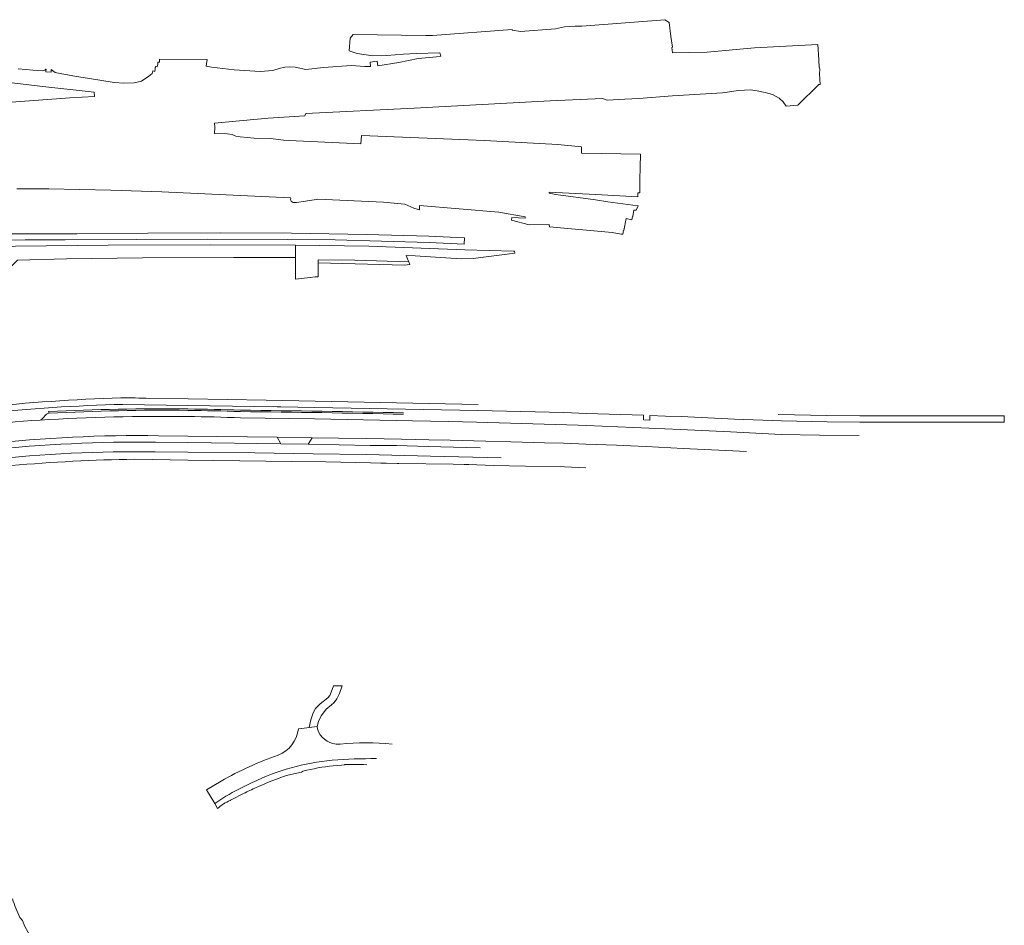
# Model space of a CAD drawing. Extents: x 152048 to 156914, y 461460 to 468786.
# Tile 16 of 256: x 153401 to 153714, y 462562 to 462850. Entities that reach past the tile are written whole.
import ezdxf

# ---------------------------------------------------------------- set-up
doc = ezdxf.new("R2010")
doc.units = 0
doc.header["$LTSCALE"] = 0.75
for name, color, linetype, lineweight in [('B-RO-VH-VERHARDING_ASFALT-GV', 251, 'CONTINUOUS', 18), ('B-RO-VH-VERHARDING_BETONSTRAATSTEEN-GV', 251, 'CONTINUOUS', 18), ('B-RO-VH-VERHARDING_GESLOTEN-GV', 251, 'CONTINUOUS', 18), ('B-RO-VH-VERHARDING_GRASBETONSTEEN-GV', 251, 'CONTINUOUS', 18), ('B-RO-VH-VERHARDING_HALFVERHARDING-GV', 251, 'CONTINUOUS', 18), ('B-RO-VH-VERHARDING_OPEN-GV', 251, 'CONTINUOUS', 18), ('B-RO-VH-VERHARDING_TEGEL-GV', 251, 'CONTINUOUS', 18)]:
    doc.layers.add(name, color=color, linetype=linetype, lineweight=lineweight)

msp = doc.modelspace()

# ---------------------------------------------------------------- linework, layer by layer
at = {"layer": 'B-RO-VH-VERHARDING_ASFALT-GV'}
for points in [[(153432.786, 462729.472, 0.019486), (153388.599, 462726.465)], [(153442.036, 462729.335, 0.0137299), (153432.786, 462729.472)], [(153388.969, 462724.512, -0.0211587), (153433.488, 462727.42)], [(153454.146, 462723.581, 0.018096), (153407.12, 462722.436)], [(153470.887, 462723.166, 0.006392), (153454.146, 462723.581)], [(153407.12, 462722.436, 0.034826), (153365.137, 462716.974)], [(153390.127, 462714.823, -0.0312947), (153444.832, 462717.489)], [(153443.885, 462715.398, 0.0307023), (153390.37, 462712.849)], [(153390.452, 462709.767, -0.0308469), (153443.748, 462712.351)], [(153489.296, 462624.311, -0.2702227), (153482.856, 462615.963)], [(153501.279, 462619.465, -0.3013341), (153495.323, 462624.327)], [(153519.073, 462619.487, 0.0476334), (153502.53, 462619.467)], [(153482.856, 462615.963, 0.0483172), (153464.728, 462607.721)], [(153474.585, 462607.231, -0.092136), (153499.981, 462614.377)], [(153499.981, 462614.377, -0.0195416), (153514.104, 462614.859)], [(153466.227, 462602.888, -0.0355188), (153474.585, 462607.231)], [(153400.695, 462564.399, -0.0271835), (153398.371, 462570.356)], [(153422.661, 462540.929, -0.1812218), (153401.537, 462563.387)]]:
    msp.add_lwpolyline(points, format="xyb", dxfattribs=at)
for points in [[(153454.167, 462729.155), (153442.036, 462729.335)], [(153546.412, 462727.443), (153478.97, 462728.788), (153454.167, 462729.155)], [(153433.488, 462727.42), (153454.156, 462727.11), (153482.557, 462726.685), (153483.398, 462726.672), (153483.699, 462726.666), (153494.447, 462726.457), (153546.267, 462725.497), (153573.642, 462724.803), (153580.858, 462724.569), (153599.011, 462723.979), (153598.987, 462722.502), (153600.986, 462722.425), (153601.01, 462723.914), (153605.908, 462723.734), (153610.965, 462723.542), (153627.889, 462722.776), (153642.867, 462722.23), (153657.354, 462721.916), (153667.715, 462721.755), (153694.899, 462721.769), (153713.657, 462721.778), (153713.655, 462723.839), (153694.895, 462723.821), (153667.723, 462723.796), (153657.266, 462723.938), (153641.821, 462724.245)], [(153667.498, 462717.497), (153654.871, 462717.637), (153642.719, 462717.869), (153626.669, 462718.681), (153610.755, 462719.492), (153580.809, 462720.715), (153578.177, 462720.822), (153545.895, 462721.791), (153537.001, 462721.945), (153525.572, 462722.166), (153494.381, 462722.82), (153470.887, 462723.166)], [(153444.832, 462717.489), (153454.131, 462717.376), (153482.498, 462717.029), (153493.689, 462716.849), (153501.999, 462716.7), (153511.009, 462716.584), (153522.027, 462716.382), (153530.692, 462716.141), (153537.542, 462716.032), (153548.816, 462715.773), (153556.78, 462715.518), (153567.451, 462715.238), (153573.499, 462715.067), (153580.589, 462714.827), (153590.362, 462714.465), (153594.829, 462714.259), (153599.839, 462714.067), (153611.584, 462713.408), (153625.12, 462712.744), (153631.728, 462712.443)], [(153547.032, 462713.653), (153538.613, 462713.867), (153530.551, 462714.015), (153520.472, 462714.33), (153512.072, 462714.416), (153492.368, 462714.841), (153483.664, 462714.9), (153454.126, 462715.27), (153443.885, 462715.398)], [(153443.748, 462712.351), (153454.113, 462712.235), (153475.393, 462711.997), (153493.904, 462711.703), (153510.784, 462711.466), (153531.261, 462711.02), (153553.765, 462710.466)], [(153495.323, 462624.327), (153495.225, 462625.105), (153493.523, 462624.877), (153492.632, 462624.758), (153491.944, 462624.666), (153489.296, 462624.311)], [(153502.53, 462619.467), (153501.279, 462619.465)], [(153464.728, 462607.721), (153460.078, 462604.967), (153462.656, 462600.656), (153466.227, 462602.888)], [(153401.537, 462563.387), (153400.695, 462564.399)]]:
    msp.add_lwpolyline(points, dxfattribs=at)
at = {"layer": 'B-RO-VH-VERHARDING_BETONSTRAATSTEEN-GV'}
for points in [[(153407.12, 462722.436, -0.018096), (153454.146, 462723.581)], [(153407.851, 462722.803, -0.1842524), (153407.12, 462722.436)], [(153410.031, 462724.627, 0.2364046), (153409.223, 462724.348)], [(153454.153, 462725.525, 0.0156837), (153410.031, 462724.627)], [(153454.146, 462723.581, -0.006392), (153470.887, 462723.166)], [(153470.822, 462725.143, 0.0058802), (153454.153, 462725.525)], [(153522.658, 462724.297, 0.0030479), (153470.822, 462725.143)]]:
    msp.add_lwpolyline(points, format="xyb", dxfattribs=at)
for points in [[(153409.223, 462724.348), (153407.851, 462722.803)], [(153470.887, 462723.166), (153494.381, 462722.82), (153525.572, 462722.166)]]:
    msp.add_lwpolyline(points, dxfattribs=at)
for points in [[(153492.368, 462714.841), (153493.689, 462716.849), (153482.498, 462717.029), (153483.664, 462714.9)], [(153493.523, 462624.877), (153495.225, 462625.105), (153495.679, 462626.715), (153496.514, 462628.516), (153498.182, 462630.694), (153499.637, 462631.847), (153500.62, 462632.744), (153501.519, 462633.898), (153502.374, 462635.606), (153503.205, 462638.014), (153500.366, 462637.963), (153499.722, 462635.948), (153499.209, 462634.88), (153498.567, 462634.154), (153496.129, 462632.275), (153494.717, 462630.779), (153493.947, 462629.37), (153493.22, 462627.234), (153492.632, 462624.758)]]:
    msp.add_lwpolyline(points, close=True, dxfattribs=at)
at = {"layer": 'B-RO-VH-VERHARDING_GESLOTEN-GV'}
msp.add_lwpolyline([(153541.993, 462778.363), (153542.054, 462780.319), (153530.773, 462780.835), (153510.913, 462781.404), (153487.092, 462781.885), (153464.598, 462781.915), (153441.409, 462781.824), (153418.85, 462781.661), (153392.936, 462781.61), (153369.755, 462781.396), (153352.362, 462781.46), (153352.366, 462779.421), (153355.14, 462779.443), (153360.372, 462779.486), (153363.806, 462779.509), (153370.732, 462779.556), (153389.791, 462779.635), (153402.431, 462779.745), (153415.127, 462779.728), (153460.23, 462779.945), (153485.909, 462779.874), (153500.988, 462779.684), (153515.723, 462779.322), (153530.882, 462778.829)], close=True, dxfattribs=at)
at = {"layer": 'B-RO-VH-VERHARDING_GRASBETONSTEEN-GV'}
for points in [[(153499.981, 462614.377, 0.092136), (153474.585, 462607.231)], [(153514.104, 462614.859, 0.0195416), (153499.981, 462614.377)], [(153490.705, 462610.873, -0.0329602), (153500.322, 462612.606)], [(153474.585, 462607.231, 0.0355188), (153466.227, 462602.888)], [(153477.1, 462606.238, -0.0062626), (153479.996, 462607.464)], [(153472.328, 462604.031, -0.0085786), (153476.394, 462605.926)], [(153463.515, 462598.986, -0.0873979), (153467.572, 462601.596)]]:
    msp.add_lwpolyline(points, format="xyb", dxfattribs=at)
for points in [[(153479.996, 462607.464), (153483.154, 462608.651), (153484.247, 462609.074), (153485.486, 462609.528), (153485.516, 462609.531), (153485.915, 462609.577), (153490.211, 462610.605), (153490.549, 462610.728), (153490.582, 462610.74), (153490.699, 462610.765), (153490.705, 462610.873)], [(153500.322, 462612.606), (153501.828, 462612.709), (153502.991, 462612.82), (153503.875, 462612.905), (153503.905, 462612.965), (153503.983, 462612.968), (153504.767, 462612.993), (153505.075, 462613.002), (153509.591, 462613.021), (153509.941, 462613.012), (153511.041, 462612.865)], [(153467.572, 462601.596), (153467.633, 462601.621), (153467.878, 462601.782), (153471.992, 462603.856), (153472.197, 462603.963), (153472.328, 462604.031)], [(153476.394, 462605.926), (153476.747, 462606.082), (153477.1, 462606.238)], [(153466.227, 462602.888), (153462.656, 462600.656), (153463.515, 462598.986)]]:
    msp.add_lwpolyline(points, dxfattribs=at)
at = {"layer": 'B-RO-VH-VERHARDING_HALFVERHARDING-GV'}
for points in [[(153399.781, 462795.896), (153409.911, 462795.891), (153429.674, 462795.522), (153445.805, 462794.994), (153486.738, 462793.069), (153486.861, 462792.826), (153486.736, 462792.378), (153486.985, 462791.951), (153487.628, 462791.566), (153488.623, 462791.624), (153491.535, 462791.967), (153494.895, 462792.48), (153495.486, 462792.657), (153516.352, 462791.676), (153523.145, 462791.023), (153525.999, 462789.781), (153527.708, 462789.277), (153527.709, 462789.325), (153527.775, 462790.641), (153552.991, 462788.516), (153561.322, 462787.052), (153561.309, 462786.625), (153557.061, 462786.766), (153556.999, 462785.992), (153562.602, 462784.506), (153568.963, 462784.574), (153569.032, 462783.861), (153588.954, 462782.045), (153591.847, 462781.562), (153592.442, 462781.532), (153592.597, 462782.719), (153592.717, 462782.699), (153593.405, 462786.473), (153595.202, 462786.041), (153595.449, 462787.121), (153595.578, 462787.116), (153595.938, 462789.142), (153596.645, 462789.092), (153597.238, 462790.507), (153597.153, 462790.51), (153587.66, 462791.823), (153583.664, 462792.382), (153571.131, 462794.135), (153568.98, 462794.568), (153568.99, 462794.911), (153583.811, 462794.107), (153597.192, 462793.382), (153597.209, 462794.61), (153597.75, 462794.692), (153597.822, 462798.082), (153597.845, 462799.126), (153597.916, 462802.458), (153597.932, 462803.199), (153598.004, 462806.561), (153598.03, 462806.919), (153579.265, 462807.207), (153579.217, 462809.241), (153571.698, 462810.013), (153548.459, 462811.298), (153509.267, 462812.895), (153509.128, 462810.237), (153488.5, 462811.153), (153484.575, 462811.363), (153480.404, 462811.881), (153475.155, 462812.04), (153470.7, 462812.396), (153469.42, 462812.641), (153468.578, 462812.962), (153468.179, 462813.201), (153466.577, 462813.435), (153466.575, 462813.395), (153462.631, 462813.541), (153462.658, 462815.512), (153462.724, 462815.51), (153462.596, 462816.786), (153479.661, 462818.332), (153491.326, 462819.164), (153491.622, 462819.813), (153526.104, 462821.519), (153569.281, 462823.867), (153585.942, 462824.653), (153587.386, 462824.133), (153593.024, 462824.412), (153597.498, 462824.67), (153608.196, 462825.485), (153624.026, 462826.421), (153629.203, 462827.118), (153632.949, 462827.407), (153635.137, 462827.109), (153637.654, 462826.555), (153640, 462825.903), (153642.109, 462824.716), (153643.354, 462823.554), (153644.312, 462822.217), (153648.058, 462822.484), (153654.711, 462829.07), (153655.137, 462829.095), (153654.928, 462832.509), (153654.982, 462833.984), (153654.926, 462834.502), (153654.827, 462834.506), (153654.662, 462836.866), (153654.4, 462841.835), (153634.203, 462840.755), (153619.241, 462839.359), (153608.182, 462839.154), (153607.981, 462840.816), (153608.216, 462840.893), (153607.661, 462844.359), (153607.14, 462848.764), (153605.776, 462849.665), (153579.383, 462847.568), (153577.28, 462847.597), (153573.84, 462847.354), (153571.033, 462846.774), (153559.872, 462845.908), (153557.228, 462846.391), (153557.162, 462846.585), (153531.86, 462844.684), (153529.753, 462844.606), (153506.693, 462844.967), (153505.713, 462843.75), (153505.415, 462839.814), (153507.979, 462838.939), (153512.905, 462838.205), (153517.402, 462838.291), (153522.68, 462838.703), (153526.703, 462838.874), (153534.266, 462839.154), (153534.583, 462838.046), (153533.174, 462837.884), (153527.362, 462837.339), (153521.162, 462836.056), (153514.516, 462835.048), (153514.329, 462836.487), (153512.098, 462836.158), (153512.17, 462834.761), (153510.358, 462834.788), (153506.067, 462835.074), (153497.244, 462834.528), (153491.675, 462833.831), (153488.212, 462834.586), (153486.572, 462834.711), (153484.927, 462834.631), (153483.119, 462834.198), (153481.134, 462833.511), (153477.056, 462833.228), (153468.822, 462833.718), (153461.594, 462834.534), (153459.911, 462834.913), (153460.256, 462837.03), (153445.135, 462837.11), (153445.138, 462836.162), (153444.587, 462836.157), (153444.548, 462835.607), (153444.399, 462834.733), (153443.837, 462834.835), (153443.59, 462833.254), (153442.955, 462833.37), (153442.815, 462832.578), (153441.718, 462831.753), (153439.342, 462830.177), (153437.052, 462829.648), (153433.779, 462829.539), (153430.656, 462829.677), (153422.207, 462831.1), (153418.724, 462831.604), (153413.539, 462832.561), (153411.908, 462832.939), (153410.682, 462833.859), (153410.637, 462832.97), (153408.968, 462833.094), (153409.048, 462833.947), (153408.938, 462833.96), (153408.668, 462833.671), (153407.822, 462833.397), (153404.841, 462833.667), (153402.605, 462833.802), (153400.166, 462834.083)], [(153388.505, 462830.718), (153407.092, 462828.556), (153424.363, 462826.681), (153424.44, 462825.23), (153416.595, 462824.792), (153395.19, 462823.239)]]:
    msp.add_lwpolyline(points, dxfattribs=at)
at = {"layer": 'B-RO-VH-VERHARDING_OPEN-GV'}
for points in [[(153369.748, 462776.448), (153370.372, 462755.176), (153394.241, 462757.199), (153394.216, 462767.621), (153400.007, 462773.252), (153415.548, 462773.691), (153439.722, 462773.945), (153468.745, 462774.086), (153488.325, 462774.087), (153488.338, 462778.06), (153461.207, 462778.109), (153428.807, 462778.042), (153399.367, 462777.733), (153390.202, 462777.49), (153389.772, 462777.761), (153389.791, 462779.635), (153370.732, 462779.556), (153370.674, 462776.473)], [(153524.325, 462772.729), (153524.153, 462773.185), (153523.55, 462774.78), (153526.402, 462774.661), (153540.998, 462773.675), (153544.789, 462773.78), (153558.08, 462775.434), (153557.956, 462776.086), (153557.648, 462776.147), (153542.19, 462776.584), (153511.598, 462777.676), (153488.338, 462778.06), (153488.325, 462774.087), (153488.304, 462767.243), (153492.996, 462767.74), (153494.583, 462767.908), (153495.547, 462768.01), (153495.514, 462772.358), (153495.506, 462773.407), (153507.24, 462773.229)], [(153524.658, 462771.85), (153524.325, 462772.729), (153507.24, 462773.229), (153495.506, 462773.407), (153495.514, 462772.358), (153522.991, 462771.63)]]:
    msp.add_lwpolyline(points, close=True, dxfattribs=at)
at = {"layer": 'B-RO-VH-VERHARDING_TEGEL-GV'}
for points in [[(153454.153, 462725.964, 0.0151317), (153409.874, 462725.16)], [(153470.836, 462725.595, 0.0056956), (153454.153, 462725.964)], [(153410.031, 462724.627, -0.0156837), (153454.153, 462725.525)], [(153454.153, 462725.525, -0.0058802), (153470.822, 462725.143)], [(153470.822, 462725.143, -0.0030479), (153522.658, 462724.297)], [(153522.704, 462724.746, 0.0024485), (153470.836, 462725.595)], [(153443.748, 462712.351, 0.0308469), (153390.452, 462709.767)], [(153398.071, 462707.989, -0.0186643), (153437.182, 462709.991)]]:
    msp.add_lwpolyline(points, format="xyb", dxfattribs=at)
for points in [[(153409.874, 462725.16), (153410.031, 462724.627)], [(153553.765, 462710.466), (153531.261, 462711.02), (153510.784, 462711.466), (153493.904, 462711.703), (153475.393, 462711.997), (153454.113, 462712.235), (153443.748, 462712.351)], [(153437.182, 462709.991), (153454.106, 462709.751), (153487.186, 462709.281), (153497.945, 462709.146), (153512.137, 462708.866), (153515.482, 462708.8), (153517.163, 462708.767), (153520.676, 462708.698), (153521.214, 462708.687), (153538.486, 462708.424), (153542.008, 462708.37), (153543.445, 462708.321), (153551.186, 462708.06), (153561.467, 462707.848), (153573.859, 462707.593), (153580.637, 462707.306)]]:
    msp.add_lwpolyline(points, dxfattribs=at)

doc.saveas('drawing.dxf')
